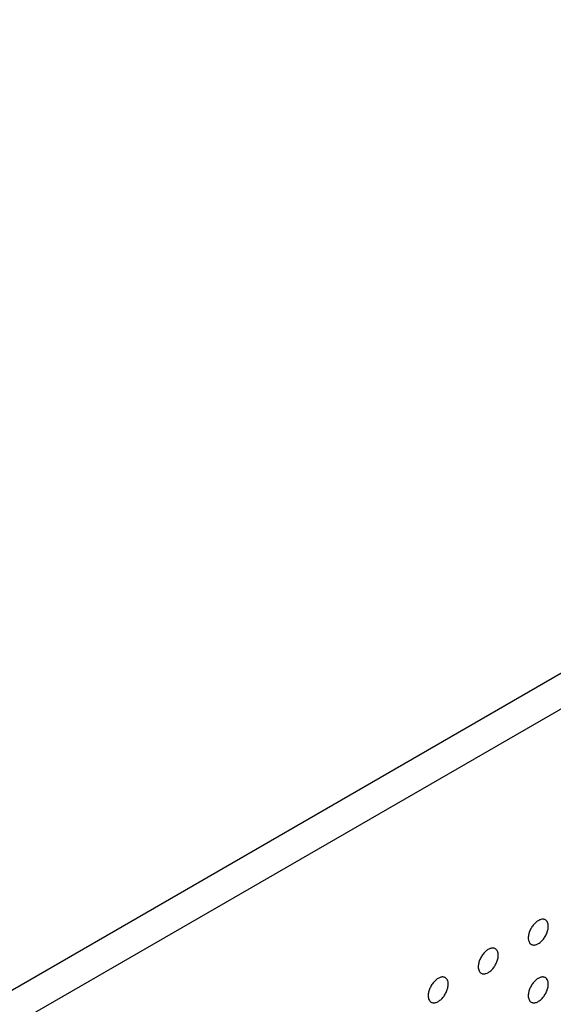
# Model space of a CAD drawing. Header units: inches. Extents: x 0 to 34, y 0 to 22.
# Tile 120 of 176: x 27.303 to 28.057, y 10.921 to 12.313. Entities that reach past the tile are written whole.
import ezdxf

# ---------------------------------------------------------------- set-up
doc = ezdxf.new("R2010")
doc.units = ezdxf.units.IN
doc.header["$LTSCALE"] = 1.87
doc.header["$MEASUREMENT"] = 0
doc.layers.add('02___PRT_ALL_AXES', color=7, linetype='CONTINUOUS')

msp = doc.modelspace()

# ---------------------------------------------------------------- linework, layer by layer
at = {"layer": '02___PRT_ALL_AXES', "color": 7, "linetype": 'CONTINUOUS'}
for p, q in [((32.0786, 13.7048), (24.6718, 9.4282)), ((32.1225, 13.6795), (24.7156, 9.4029))]:
    msp.add_line(p, q, dxfattribs=at)
for points, knots in [([(28.0459, 11.0406), (28.0454, 11.0409), (28.0443, 11.0413), (28.0425, 11.0416), (28.0406, 11.0414), (28.0378, 11.0407), (28.0342, 11.0387), (28.0302, 11.0352), (28.0267, 11.0308), (28.024, 11.0257), (28.0222, 11.0204), (28.0217, 11.0168), (28.0217, 11.0151)], [0, 0, 0, 0, 0.042842, 0.087441, 0.135298, 0.187275, 0.304489, 0.438213, 0.582466, 0.729664, 0.871609, 1, 1, 1, 1]), ([(28.05, 11.0314), (28.05, 11.0324), (28.0499, 11.0344), (28.0491, 11.037), (28.0478, 11.0392), (28.0465, 11.0402), (28.0459, 11.0406)], [0, 0, 0, 0, 0.288094, 0.548173, 0.782164, 1, 1, 1, 1]), ([(28.0259, 11.0059), (28.0264, 11.0057), (28.0275, 11.0052), (28.0292, 11.0049), (28.0312, 11.0051), (28.034, 11.0058), (28.0376, 11.0078), (28.0415, 11.0113), (28.045, 11.0158), (28.0478, 11.0208), (28.0495, 11.0261), (28.05, 11.0297), (28.05, 11.0314)], [0, 0, 0, 0, 0.042842, 0.087441, 0.135298, 0.187275, 0.304489, 0.438213, 0.582466, 0.729664, 0.871609, 1, 1, 1, 1]), ([(28.0217, 11.0151), (28.0217, 11.0141), (28.0219, 11.0122), (28.0227, 11.0095), (28.024, 11.0074), (28.0252, 11.0063), (28.0259, 11.0059)], [0, 0, 0, 0, 0.288094, 0.548173, 0.782164, 1, 1, 1, 1]), ([(27.9752, 10.9998), (27.9747, 11), (27.9736, 11.0005), (27.9718, 11.0008), (27.9699, 11.0006), (27.9671, 10.9999), (27.9635, 10.9979), (27.9595, 10.9944), (27.956, 10.9899), (27.9533, 10.9849), (27.9515, 10.9796), (27.951, 10.976), (27.951, 10.9743)], [0, 0, 0, 0, 0.042842, 0.087441, 0.135298, 0.187275, 0.304489, 0.438213, 0.582466, 0.729664, 0.871609, 1, 1, 1, 1]), ([(27.9793, 10.9906), (27.9793, 10.9916), (27.9791, 10.9935), (27.9784, 10.9962), (27.9771, 10.9983), (27.9758, 10.9994), (27.9752, 10.9998)], [0, 0, 0, 0, 0.288094, 0.548173, 0.782164, 1, 1, 1, 1]), ([(27.9552, 10.9651), (27.9557, 10.9648), (27.9567, 10.9644), (27.9585, 10.9641), (27.9605, 10.9643), (27.9633, 10.965), (27.9668, 10.967), (27.9708, 10.9705), (27.9743, 10.9749), (27.977, 10.98), (27.9788, 10.9853), (27.9793, 10.9889), (27.9793, 10.9906)], [0, 0, 0, 0, 0.042842, 0.087441, 0.135298, 0.187275, 0.304489, 0.438213, 0.582466, 0.729664, 0.871609, 1, 1, 1, 1]), ([(27.951, 10.9743), (27.951, 10.9733), (27.9512, 10.9713), (27.952, 10.9687), (27.9533, 10.9665), (27.9545, 10.9655), (27.9552, 10.9651)], [0, 0, 0, 0, 0.288094, 0.548173, 0.782164, 1, 1, 1, 1]), ([(27.9045, 10.9589), (27.904, 10.9592), (27.9029, 10.9597), (27.9011, 10.9599), (27.8992, 10.9598), (27.8964, 10.959), (27.8928, 10.9571), (27.8888, 10.9536), (27.8853, 10.9491), (27.8826, 10.944), (27.8808, 10.9387), (27.8803, 10.9351), (27.8803, 10.9334)], [0, 0, 0, 0, 0.042842, 0.087441, 0.135298, 0.187275, 0.304489, 0.438213, 0.582466, 0.729664, 0.871609, 1, 1, 1, 1]), ([(27.9086, 10.9498), (27.9086, 10.9508), (27.9084, 10.9527), (27.9077, 10.9553), (27.9064, 10.9575), (27.9051, 10.9585), (27.9045, 10.9589)], [0, 0, 0, 0, 0.288094, 0.548173, 0.782164, 1, 1, 1, 1]), ([(28.0459, 10.9589), (28.0454, 10.9592), (28.0443, 10.9597), (28.0425, 10.9599), (28.0406, 10.9598), (28.0378, 10.959), (28.0342, 10.9571), (28.0302, 10.9536), (28.0267, 10.9491), (28.024, 10.944), (28.0222, 10.9387), (28.0217, 10.9352), (28.0217, 10.9334)], [0, 0, 0, 0, 0.042842, 0.087441, 0.135298, 0.187275, 0.304489, 0.438213, 0.582466, 0.729664, 0.871609, 1, 1, 1, 1]), ([(28.05, 10.9498), (28.05, 10.9508), (28.0499, 10.9527), (28.0491, 10.9554), (28.0478, 10.9575), (28.0465, 10.9586), (28.0459, 10.9589)], [0, 0, 0, 0, 0.288094, 0.548173, 0.782164, 1, 1, 1, 1]), ([(27.8845, 10.9243), (27.8849, 10.924), (27.886, 10.9236), (27.8878, 10.9233), (27.8898, 10.9234), (27.8926, 10.9242), (27.8961, 10.9261), (27.9001, 10.9296), (27.9036, 10.9341), (27.9063, 10.9392), (27.9081, 10.9445), (27.9086, 10.9481), (27.9086, 10.9498)], [0, 0, 0, 0, 0.042842, 0.087441, 0.135298, 0.187275, 0.304489, 0.438213, 0.582466, 0.729664, 0.871609, 1, 1, 1, 1]), ([(28.0259, 10.9243), (28.0264, 10.924), (28.0275, 10.9236), (28.0292, 10.9233), (28.0312, 10.9234), (28.034, 10.9242), (28.0376, 10.9261), (28.0415, 10.9296), (28.045, 10.9341), (28.0478, 10.9392), (28.0495, 10.9445), (28.05, 10.9481), (28.05, 10.9498)], [0, 0, 0, 0, 0.042842, 0.087441, 0.135298, 0.187275, 0.304489, 0.438213, 0.582466, 0.729664, 0.871609, 1, 1, 1, 1]), ([(27.8803, 10.9334), (27.8803, 10.9324), (27.8805, 10.9305), (27.8812, 10.9279), (27.8826, 10.9257), (27.8838, 10.9247), (27.8845, 10.9243)], [0, 0, 0, 0, 0.288094, 0.548173, 0.782164, 1, 1, 1, 1]), ([(28.0217, 10.9334), (28.0217, 10.9324), (28.0219, 10.9305), (28.0227, 10.9279), (28.024, 10.9257), (28.0252, 10.9247), (28.0259, 10.9243)], [0, 0, 0, 0, 0.288094, 0.548173, 0.782164, 1, 1, 1, 1])]:
    msp.add_open_spline(points, degree=3, knots=knots, dxfattribs=at)

doc.saveas('drawing.dxf')
